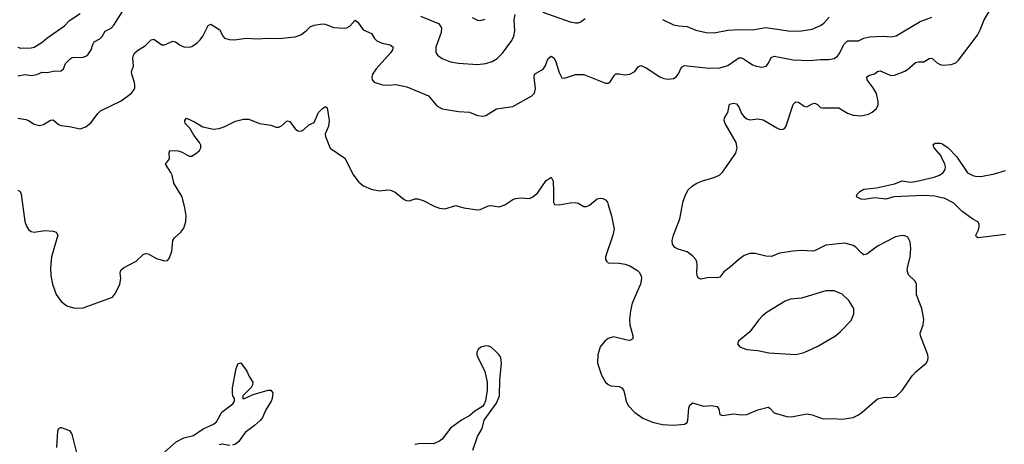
# Model space of a CAD drawing. Header units: inches. Extents: x 1305449 to 1407403, y 744709 to 841554.
# Tile 15 of 114: x 1333225 to 1340462, y 774213 to 777331. Entities that reach past the tile are written whole.
import ezdxf

# ---------------------------------------------------------------- set-up
doc = ezdxf.new("R2010")
doc.units = ezdxf.units.IN
doc.header["$MEASUREMENT"] = 0
doc.layers.add('B3737', color=7, linetype='Continuous')
doc.layers.add('B3747', color=7, linetype='Continuous')

msp = doc.modelspace()

# ---------------------------------------------------------------- linework, layer by layer
at = {"layer": 'B3737', "color": 6}
for points, elevation in [([(1333210, 776919.1), (1333267.8, 776927.8), (1333310, 776921.6), (1333350, 776929.5), (1333390, 776946.7), (1333430, 776944.4), (1333470, 776953.8), (1333530, 776955), (1333546.9, 776970), (1333562.2, 777010), (1333595.6, 777044.4), (1333610, 777052.5), (1333690, 777056.9), (1333710, 777062.3), (1333725.7, 777074.3), (1333749.9, 777110), (1333762, 777150), (1333772.3, 777167.7), (1333814.3, 777190), (1333830, 777207.8), (1333852.9, 777247.1), (1333897.1, 777270), (1333916.8, 777290), (1333993.6, 777410)], 1400), ([(1333210, 777130.1), (1333230, 777122.9), (1333310, 777124.6), (1333330, 777130.5), (1333390, 777165.2), (1333423.8, 777196.2), (1333553.2, 777286.8), (1333590, 777325.9), (1333670, 777377.3)], 1500), ([(1333210, 776607.8), (1333270, 776598.9), (1333290, 776591), (1333330, 776564.2), (1333370, 776553.1), (1333398.7, 776561.3), (1333450, 776592.9), (1333470, 776595.3), (1333510, 776562.6), (1333530, 776553.1), (1333590, 776547), (1333670, 776530.1), (1333710, 776544.1), (1333750, 776577.1), (1333797.8, 776642.2), (1333818, 776662), (1333970, 776736.1), (1334047.2, 776792.8), (1334062, 776810), (1334070.9, 776829.1), (1334072, 776850), (1334069.4, 776870), (1334048, 776930), (1334046.9, 776950), (1334062.1, 776990), (1334057.4, 777050), (1334061, 777070), (1334070, 777088.4), (1334090, 777106.1), (1334150, 777142.2), (1334190, 777183.8), (1334210, 777187.8), (1334270, 777147.5), (1334290, 777145.7), (1334350, 777173.3), (1334370, 777167.8), (1334403.2, 777143.2), (1334430, 777132.3), (1334470, 777128.6), (1334490, 777134.1), (1334530, 777161.6), (1334550, 777182.4), (1334570, 777211.1), (1334610, 777289.6), (1334630, 777298.7), (1334696.4, 777256.4), (1334715.3, 777215.3), (1334730, 777196.4), (1334765.5, 777185.5), (1334802.4, 777182.4), (1334890, 777196.6), (1334970, 777190.5), (1335050, 777195), (1335130, 777192.7), (1335250, 777205.5), (1335290, 777219.3), (1335330.4, 777249.6), (1335360.4, 777279.6), (1335388.3, 777291.7), (1335450, 777301.9), (1335470, 777298.9), (1335534.5, 777274.5), (1335610, 777267.8), (1335630, 777272.4), (1335650, 777284.7), (1335690, 777327.6), (1335710, 777313.1), (1335750, 777255.9), (1335810.4, 777230.4), (1335831.9, 777191.9), (1335850, 777175.1), (1335890, 777159.7), (1335947.1, 777147.1), (1335970.1, 777130), (1335964.2, 777110), (1335951.6, 777090), (1335845.7, 776970), (1335818, 776930), (1335811.8, 776910), (1335815, 776890), (1335831.2, 776871.2), (1335892.4, 776852.4), (1335930, 776850.6), (1335990, 776855.8), (1336070, 776837.3), (1336230, 776772), (1336290, 776699.5), (1336330, 776675.6), (1336450, 776656.3), (1336530, 776652.3), (1336590, 776628.7), (1336630, 776622.3), (1336650, 776626.4), (1336730, 776676.6), (1336850, 776694.1), (1336990, 776773.2), (1337007.9, 776792.1), (1337016, 776824), (1337005.1, 776910), (1337008.8, 776931.2), (1337072.1, 776967.9), (1337086.5, 776990), (1337110, 777045.4), (1337130, 777063.6), (1337150, 777051.1), (1337161.7, 777030), (1337190, 776944.5), (1337210, 776904.1), (1337230, 776902), (1337310, 776928), (1337370, 776929.4), (1337530, 776865.6), (1337550, 776866.2), (1337565.5, 776874.5), (1337596.4, 776923.6), (1337607.2, 776932.8), (1337630, 776933.7), (1337670, 776926.1), (1337710, 776931.6), (1337745.6, 776950), (1337770, 776984.9), (1337790, 776994.4), (1337830, 776976.6), (1337930, 776910.8), (1337959.1, 776899.1), (1337990, 776894.4), (1338030, 776900.1), (1338050, 776910.9), (1338066.6, 776933.4), (1338090, 776983.1), (1338110, 776995.1), (1338290, 776974.4), (1338370, 776978.4), (1338430, 776994.2), (1338510, 777051.2), (1338530, 777051.2), (1338550, 777041.4), (1338610, 777000.3), (1338630, 776991.4), (1338677.6, 776982.4), (1338710.7, 776989.3), (1338729, 777011), (1338747.2, 777052.8), (1338770, 777063.7), (1338910, 777035.2), (1339030, 777030.3), (1339110, 777038.8), (1339170, 777039.5), (1339210, 777047.3), (1339236.4, 777063.6), (1339250, 777082.9), (1339281.6, 777150), (1339310, 777175.1), (1339390, 777176.7), (1339430, 777195.4), (1339470, 777204.1), (1339570, 777210.1), (1339630, 777205.2), (1339666.3, 777213.7), (1339842.2, 777317.8), (1339928, 777350)], 1300), ([(1336170, 777357.6), (1336302.3, 777302.3), (1336320.6, 777280.6), (1336324.8, 777270), (1336321.9, 777238.1), (1336282.5, 777130), (1336284.4, 777090), (1336296.4, 777070), (1336330, 777046.3), (1336390, 777022.1), (1336450, 777013.1), (1336590, 777003.2), (1336650, 777008.5), (1336696.4, 777023.6), (1336734.4, 777045.6), (1336774.4, 777085.6), (1336841, 777179), (1336857.7, 777210), (1336864.6, 777250), (1336858.2, 777330), (1336866.7, 777370)], 1400), ([(1336550, 777348), (1336590, 777327.8), (1336610, 777325.6), (1336645.4, 777334.6)], 1500), ([(1337070, 777385.7), (1337270, 777315.6), (1337310, 777307.7), (1337330, 777308.8), (1337350, 777315.1), (1337380.2, 777339.8)], 1400), ([(1337950, 777333.5), (1338030, 777294.4), (1338070, 777286.1), (1338130, 777281.4), (1338193.9, 777253.9), (1338270, 777237.2), (1338330, 777234.1), (1338430, 777254.3), (1338510, 777260), (1338610, 777257.6), (1338710, 777273.3), (1338890, 777248.1), (1338970, 777249.6), (1339050, 777262.7), (1339111.6, 777288.4), (1339134.5, 777305.5), (1339174.5, 777350)], 1400), ([(1333210, 776078.3), (1333228.6, 776070), (1333236.1, 776050), (1333262.2, 775850), (1333274, 775814), (1333289.1, 775790), (1333310, 775776), (1333330, 775771.3), (1333410, 775782.9), (1333470, 775777.5), (1333493.6, 775770), (1333504.8, 775750), (1333458.7, 775590), (1333450.1, 775509.9), (1333453.1, 775453.1), (1333464.8, 775390), (1333493.8, 775313.8), (1333530, 775260.9), (1333570, 775229), (1333630, 775212.2), (1333690, 775215.1), (1333905.6, 775294.4), (1333930, 775323.6), (1333959.9, 775390), (1333967, 775430), (1333962.2, 775470), (1333967.9, 775492.1), (1333987, 775510), (1334081.4, 775558.6), (1334132.7, 775607.3), (1334150, 775614.4), (1334170, 775610.8), (1334230, 775577.4), (1334290, 775561.3), (1334310, 775563.6), (1334323.5, 775576.5), (1334342.7, 775630), (1334350.6, 775710), (1334361.6, 775730), (1334409, 775771), (1334430, 775800.8), (1334446.5, 775850), (1334447.1, 775890), (1334438.8, 775950), (1334418, 776030), (1334358.6, 776130), (1334346, 776190), (1334336.3, 776210), (1334296.1, 776270), (1334325.6, 776310), (1334323, 776357), (1334329.1, 776370.9), (1334390, 776369.2), (1334419.2, 776359.2), (1334470, 776329.3), (1334489.8, 776330.2), (1334530, 776356), (1334545.1, 776370), (1334555.6, 776390), (1334556.2, 776410), (1334546.6, 776430), (1334504.3, 776484.3), (1334474.6, 776534.6), (1334441.8, 776570), (1334438.4, 776590), (1334450, 776608.7), (1334510, 776580.9), (1334570, 776544.1), (1334650, 776527.4), (1334690, 776531.3), (1334733.1, 776546.9), (1334810, 776586.7), (1334870, 776600.1), (1334910, 776600.7), (1334988, 776568), (1335070, 776555.8), (1335110, 776543), (1335130, 776541.5), (1335150, 776551.6), (1335190, 776589.4), (1335210, 776583.5), (1335250, 776528.9), (1335270, 776514.2), (1335290, 776512.5), (1335310, 776522.2), (1335350, 776558.3), (1335390, 776576.3), (1335421.5, 776650), (1335450, 776679.9), (1335473.1, 776693.1), (1335485.1, 776685.1), (1335499.4, 776590), (1335493.6, 776550), (1335471, 776490), (1335472.6, 776472.6), (1335506.9, 776386.9), (1335614.7, 776314.7), (1335677.3, 776190), (1335718.3, 776138.3), (1335750.5, 776110), (1335806.8, 776086.8), (1335870, 776073.4), (1335930, 776081.8), (1335950, 776079.2), (1335984.2, 776064.2), (1336050, 776010.3), (1336064.3, 776004.3), (1336090, 776001.5), (1336130, 776014.7), (1336150, 776016.5), (1336190, 776003.5), (1336270, 775960.7), (1336310, 775946.7), (1336350, 775942), (1336430, 775965.5), (1336490, 775949.2), (1336590, 775935.2), (1336610, 775938.4), (1336670, 775963.5), (1336690, 775967.1), (1336750, 775955.8), (1336790, 775972.8), (1336850, 776011.1), (1336870, 776017.5), (1336910, 776022.2), (1336970, 776018.6), (1336990, 776026.4), (1337030, 776057.1), (1337095.2, 776150), (1337130, 776175.5), (1337144.7, 776144.7), (1337149.1, 776070), (1337147.6, 775987.6), (1337154.3, 775974.3), (1337190, 775971.3), (1337270, 775986.9), (1337308.1, 775988.1), (1337330, 775982.7), (1337370, 775958.5), (1337390, 775958.6), (1337412.4, 775970), (1337470, 776014.7), (1337490, 776020.7), (1337510, 776018), (1337530, 776008.4), (1337544.2, 775990), (1337550, 775971), (1337573.7, 775890), (1337593.4, 775793.4), (1337584.6, 775750), (1337530.4, 775590), (1337530.5, 775570), (1337536.7, 775556.7), (1337550, 775546.4), (1337630, 775542.3), (1337675.3, 775535.3), (1337710, 775524.6), (1337766, 775490), (1337777.8, 775477.8), (1337791.4, 775451.4), (1337794, 775430), (1337787.8, 775390), (1337725.2, 775250), (1337713.9, 775193.9), (1337707.3, 775130), (1337708.4, 775090), (1337730.2, 775010), (1337732.1, 774987.9), (1337710, 774976.4), (1337690, 774977.3), (1337590, 775001.8), (1337550, 774989.8), (1337524.4, 774970), (1337490, 774927.8), (1337473, 774870), (1337470.8, 774810), (1337501.6, 774721.6), (1337530.2, 774670), (1337550, 774651.6), (1337570, 774641.9), (1337630, 774637.2), (1337650, 774626.7), (1337666, 774606), (1337681.3, 774530), (1337697.6, 774497.6), (1337746.7, 774446.7), (1337804.8, 774404.8), (1337876.3, 774376.3), (1337950, 774359.4), (1338030, 774353.5), (1338110, 774360.4), (1338130, 774372.2), (1338135, 774390), (1338141.8, 774478.2), (1338150, 774499.6), (1338170, 774516.5), (1338250, 774492.9), (1338310, 774498.1), (1338350.1, 774490.1), (1338362.4, 774470), (1338370, 774430.7), (1338390, 774424), (1338470, 774437.6), (1338530.7, 774429.3), (1338570, 774431.1), (1338650, 774465.9), (1338725.5, 774485.5), (1338738.6, 774478.6), (1338770, 774443.1), (1338870, 774415), (1338910, 774416.3), (1339010, 774435.6), (1339048.4, 774428.4), (1339130, 774399.1), (1339198.4, 774401.6), (1339270, 774396.5), (1339350, 774410.2), (1339390, 774430.2), (1339417.4, 774450), (1339530, 774546.5), (1339570, 774557.8), (1339650, 774560.2), (1339670, 774566.9), (1339710, 774607.9), (1339784.6, 774715.4), (1339813.2, 774746.8), (1339886.2, 774810), (1339898.7, 774830), (1339902.8, 774850), (1339898.8, 774870), (1339844.7, 775010), (1339844.1, 775030), (1339864.5, 775090), (1339869.1, 775130), (1339856.5, 775210), (1339816.7, 775310), (1339817.2, 775390), (1339805.7, 775410), (1339758.6, 775458.6), (1339748.3, 775488.3), (1339749.2, 775510), (1339768.7, 775588.7), (1339775.2, 775650), (1339770, 775699.5), (1339753.5, 775733.5), (1339730, 775745), (1339710, 775746.4), (1339662.9, 775737.1), (1339530, 775668.5), (1339450, 775608.3), (1339430, 775603.6), (1339410, 775618), (1339370, 775659.9), (1339350, 775672.7), (1339290, 775690.4), (1339150, 775674.7), (1339066.3, 775633.7), (1339048.9, 775631.1), (1338970, 775637.1), (1338909, 775631), (1338810, 775615.5), (1338750, 775592.7), (1338710, 775594.5), (1338630, 775614.7), (1338590, 775614.1), (1338550, 775598.6), (1338509.4, 775570), (1338450, 775515.8), (1338400.7, 775479.3), (1338370, 775440.1), (1338350, 775436.4), (1338290, 775438.1), (1338230, 775426.2), (1338213.4, 775433.4), (1338204.4, 775450), (1338200.8, 775470), (1338204.8, 775530), (1338202.6, 775550), (1338193.5, 775570), (1338170, 775597.3), (1338130, 775625.9), (1338065.6, 775645.6), (1338039.4, 775659.4), (1338022.3, 775682.3), (1338020.5, 775710), (1338030.5, 775750), (1338076.8, 775870), (1338101.1, 775998.9), (1338121.4, 776050), (1338139, 776081), (1338169.8, 776110), (1338202, 776130), (1338250, 776150.8), (1338330, 776172.5), (1338370, 776191.3), (1338390, 776211.3), (1338488, 776352), (1338498, 776390), (1338491.3, 776430), (1338409.5, 776570), (1338403.1, 776590), (1338405.2, 776610), (1338430, 776650.2), (1338441.3, 776710), (1338470, 776717.3), (1338494.4, 776714.4), (1338510, 776690.1), (1338530, 776641.5), (1338550, 776618.1), (1338570, 776603.4), (1338590, 776596.8), (1338650, 776602.4), (1338690, 776596.1), (1338790, 776536.9), (1338810, 776527.2), (1338830, 776524.1), (1338847.1, 776532.9), (1338854.9, 776545.1), (1338910, 776707.3), (1338930, 776729.1), (1338950, 776724.6), (1338990, 776696.4), (1339010, 776691.2), (1339050, 776713.3), (1339070, 776718.9), (1339089, 776709), (1339110, 776687.1), (1339124.3, 776684.3), (1339244.9, 776684.9), (1339310, 776643.7), (1339350.4, 776629.6), (1339410, 776625.6), (1339463.2, 776636.8), (1339490, 776651.2), (1339521.6, 776678.4), (1339534.5, 776705.5), (1339535.2, 776730), (1339521.8, 776790), (1339498.8, 776830), (1339454.6, 776890), (1339450, 776911.6), (1339470, 776923.6), (1339507.4, 776932.6), (1339530, 776950.5), (1339550, 776956.1), (1339610, 776928), (1339630, 776922.5), (1339655.4, 776924.6), (1339730, 776952.8), (1339750, 776965.1), (1339810, 777017.7), (1339830, 777022.4), (1339870, 777022.3), (1339910, 777046.7), (1339930, 777049.6), (1339970, 777012.2), (1339990, 777001.7), (1340000, 776999.9)], 1200), ([(1340000, 776321.5), (1339993.9, 776333.9), (1339945, 776390), (1339939.9, 776410), (1339942.7, 776417.3), (1339954.5, 776425.5), (1339990, 776425.1), (1340000, 776421.5)], 1100), ([(1340000, 776023.9), (1339950, 776035.4), (1339870, 776040.7), (1339650, 776030.4), (1339590, 776012.2), (1339510, 776022.4), (1339430.8, 776010.8), (1339410, 776014), (1339376, 776030), (1339380.7, 776050), (1339400.4, 776070), (1339430, 776085.6), (1339523.4, 776096.6), (1339653.5, 776126.5), (1339710, 776146.8), (1339770, 776137.8), (1339810, 776143.3), (1339944.9, 776175.1), (1339985.4, 776190), (1340000, 776198.6)], 1100), ([(1336555.1, 774170), (1336588.6, 774270), (1336623.9, 774330), (1336639.6, 774390), (1336730, 774515.5), (1336751.5, 774570), (1336754.3, 774685.7), (1336766.3, 774806.3), (1336760.7, 774850), (1336749.5, 774870), (1336729.5, 774890), (1336690, 774925.6), (1336670, 774934.3), (1336650, 774936.3), (1336613.7, 774926.3), (1336594, 774910), (1336584, 774890), (1336584.9, 774870), (1336592.7, 774850), (1336643.1, 774750), (1336661.1, 774670), (1336659.5, 774610), (1336648.6, 774531.4), (1336637.3, 774502.7), (1336626.8, 774490), (1336570, 774456.2), (1336534.4, 774425.6), (1336473, 774390), (1336390, 774331.3), (1336330, 774251.5), (1336310, 774235.1), (1336263.4, 774216.6), (1336170, 774218), (1336130, 774211.1)], 1200), ([(1334270, 774137.9), (1334373.6, 774230), (1334430, 774259.7), (1334501.7, 774278.3), (1334573.4, 774326.6), (1334650, 774360.1), (1334670, 774377.7), (1334709.9, 774450.1), (1334790.4, 774509.6), (1334804.5, 774530), (1334803.5, 774550), (1334791.9, 774570), (1334787.8, 774587.8), (1334788.9, 774628.9), (1334816.4, 774770), (1334830, 774806.8), (1334850, 774811), (1334893.4, 774750), (1334910.6, 774710.6), (1334938, 774670), (1334936, 774650), (1334924.9, 774630), (1334864, 774570), (1334864.9, 774550), (1334877.2, 774550), (1334941.4, 774578.6), (1335050, 774611.5), (1335071, 774610), (1335084.4, 774590), (1335079.6, 774550), (1335072.3, 774530), (1335033.4, 774466.6), (1335008.6, 774410), (1334994.8, 774390), (1334949.5, 774350), (1334880.8, 774299.2), (1334833, 774230), (1334810, 774213.5), (1334790, 774205.9)], 1100), ([(1333498, 774190), (1333504.5, 774310), (1333510, 774327.3), (1333524.1, 774335.9), (1333530, 774337.3), (1333590, 774314), (1333608.7, 774288.7), (1333650.9, 774110.9)], 1100), ([(1334770, 774204.1), (1334710, 774213.7), (1334690, 774209.6)], 1100)]:
    msp.add_lwpolyline(points, dxfattribs=dict(at, elevation=elevation))
at = {"layer": 'B3737', "color": 6, "elevation": 1300}
msp.add_lwpolyline([(1339150, 775339.9), (1338970, 775287.1), (1338890, 775277.9), (1338850, 775263.1), (1338717.5, 775182.5), (1338683.4, 775156.6), (1338654.3, 775125.7), (1338590, 775039.5), (1338507.9, 774970), (1338501.7, 774950), (1338516.5, 774930), (1338568.5, 774910), (1338650, 774902.5), (1338730, 774884.8), (1338930, 774873.5), (1338990, 774887.1), (1339090, 774934.3), (1339221.2, 775010), (1339258.8, 775041.2), (1339336.6, 775123.4), (1339356, 775170), (1339355.6, 775210), (1339318.8, 775270), (1339270, 775315.3), (1339210, 775339.8)], close=True, dxfattribs=at)
at = {"layer": 'B3747', "color": 6}
for points, elevation in [([(1340000, 776999.9), (1340010, 776998.1), (1340070, 777003.1), (1340104.9, 777015.1), (1340125.1, 777034.9), (1340263.5, 777216.5), (1340284.4, 777255.6), (1340314.6, 777330), (1340419.3, 777510), (1340431.2, 777550), (1340426.6, 777630), (1340453.2, 777773.2), (1340438.6, 777850), (1340440.5, 777910), (1340435.5, 777950), (1340419.4, 777990), (1340390, 778032.7), (1340330, 778089.1), (1340293.7, 778133.7), (1340210, 778209.2), (1340176.2, 778256.2), (1340146.4, 778286.4), (1340062.9, 778330), (1340000, 778355.6)], 1200), ([(1340000, 776421.5), (1340010, 776417.9), (1340048.7, 776390), (1340110, 776327.5), (1340190, 776207.3), (1340230, 776186.4), (1340250, 776180.9), (1340290, 776179.4), (1340390, 776198.3), (1340470, 776223.4)], 1100), ([(1340000, 776198.6), (1340010, 776204.5), (1340027.9, 776230), (1340030, 776250), (1340025.5, 776270), (1340000, 776321.5)], 1100), ([(1340470, 775754.9), (1340269.5, 775730), (1340257.8, 775737.8), (1340253.2, 775750), (1340272, 775788), (1340277.4, 775810), (1340276.2, 775830), (1340266.3, 775846.3), (1340230, 775865.6), (1340150, 775925.7), (1340090, 775983.1), (1340019.5, 776019.5), (1340000, 776023.9)], 1100)]:
    msp.add_lwpolyline(points, dxfattribs=dict(at, elevation=elevation))

doc.saveas('drawing.dxf')
